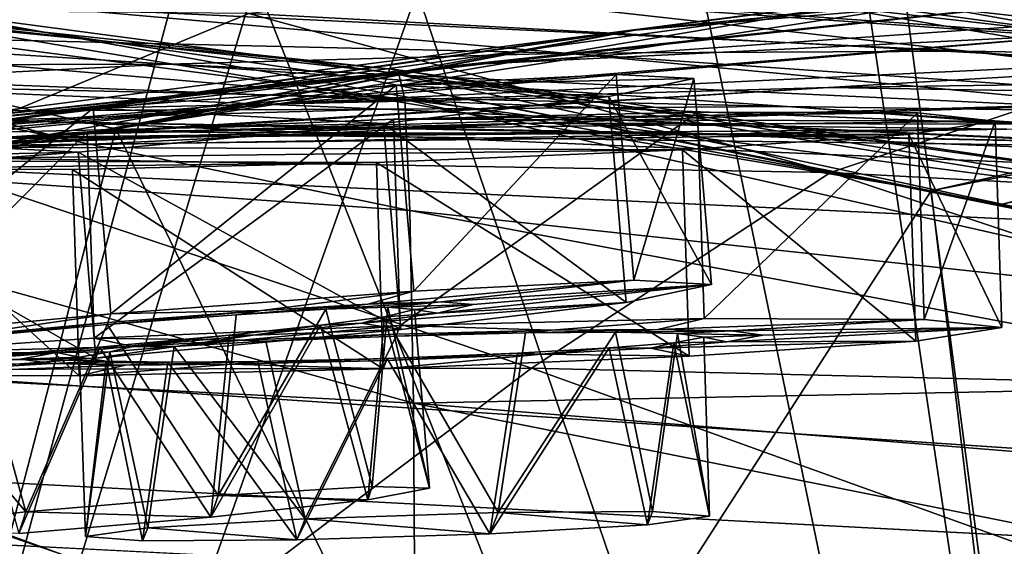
# Model space of a CAD drawing. Header units: metres. Extents: x 0 to 804, y -808 to 0.
# Tile 104 of 122: x 415 to 451, y -36 to -17. Entities that reach past the tile are written whole.
import ezdxf

# ---------------------------------------------------------------- set-up
doc = ezdxf.new("R2010")
doc.units = ezdxf.units.M

msp = doc.modelspace()

# ---------------------------------------------------------------- linework, layer by layer
at = {"layer": 'None0'}
for points in [[(743.104004, -37.838261, 2063.059814), (745.330872, -34.448139, 2063.059814), (34.402058, -4.519207, 2063.059814)], [(745.330872, -34.448139, 2063.059814), (748.720947, -32.221325, 2063.059814), (34.402058, -4.519207, 2063.059814)], [(34.402058, -4.519207, 2063.059814), (748.720947, -32.221325, 2063.059814), (788.402039, -4.519207, 2063.059814)], [(34.402058, -4.519207, 2063.059814), (64.544334, -51.518902, 2063.059814), (737.401917, -51.518902, 2063.059814)], [(743.104004, -37.838261, 2063.059814), (34.402058, -4.519207, 2063.059814), (737.401917, -51.518902, 2063.059814)], [(788.402039, -4.519207, 163.059708), (748.720947, -32.221325, 163.059708), (34.402058, -4.519207, 163.059708)], [(748.720947, -32.221325, 163.059708), (745.330872, -34.448139, 163.059708), (34.402058, -4.519207, 163.059708)], [(34.402058, -4.519207, 163.059708), (745.330872, -34.448139, 163.059708), (743.104004, -37.838261, 163.059708)], [(34.402058, -4.519207, 163.059708), (743.104004, -37.838261, 163.059708), (737.401917, -51.518902, 163.059708)], [(737.401917, -51.518902, 163.059708), (64.544334, -51.518902, 163.059708), (34.402058, -4.519207, 163.059708)], [(461.619537, -15.275234, 1512.004272), (492.165009, -11.946713, 1561.924072), (436.806793, -17.329136, 1511.832886)], [(492.165009, -11.946713, 1561.924072), (464.836334, -13.714565, 1561.91748), (436.806793, -17.329136, 1511.832886)], [(458.084503, -100.142334, 620.128662), (446.930817, -15.706558, 617.917603), (488.671783, -11.849908, 617.81665)], [(402.744141, -12.687592, 617.838562), (429.388062, -15.90432, 617.922791), (398.911163, -101.429382, 620.162354)], [(436.806793, -17.329136, 1511.832886), (464.836334, -13.714565, 1561.91748), (411.924011, -20.912622, 1511.640137)], [(464.836334, -13.714565, 1561.91748), (437.305573, -17.277678, 1561.998047), (411.924011, -20.912622, 1511.640137)], [(453.442108, -14.948027, 1564.894653), (418.525024, -20.846918, 1565.049072), (464.836334, -13.714565, 1561.91748)], [(464.836334, -13.714565, 1561.91748), (418.525024, -20.846918, 1565.049072), (437.305573, -17.277678, 1561.998047)], [(454.370483, -17.572212, 509.69455), (421.715179, -13.823624, 509.420135), (437.594391, -15.285351, 456.888458)], [(454.370483, -17.572212, 509.69455), (440.821472, -16.60578, 562.686707), (421.715179, -13.823624, 509.420135)], [(457.14502, -100.186226, 658.690308), (455.914978, -13.933051, 660.948975), (439.682617, -15.91435, 660.897095)], [(453.911224, -17.423899, 1458.469604), (486.06546, -14.705161, 1512.154297), (431.820496, -18.504261, 1458.24292)], [(486.06546, -14.705161, 1512.154297), (461.619537, -15.275234, 1512.004272), (431.820496, -18.504261, 1458.24292)], [(399.146729, -14.931726, 1610.943604), (428.369568, -18.825037, 1717.76355), (397.548737, -15.397907, 1717.933838)], [(399.146729, -14.931726, 1610.943604), (427.579773, -19.059547, 1610.789307), (428.369568, -18.825037, 1717.76355)], [(427.579773, -19.059547, 1610.789307), (399.146729, -14.931726, 1610.943604), (447.916077, -23.081976, 1607.910889)], [(447.916077, -23.081976, 1607.910889), (399.146729, -14.931726, 1610.943604), (409.967896, -16.298012, 1608.088379)], [(457.152893, -100.18586, 1567.126709), (418.525024, -20.846918, 1565.049072), (453.442108, -14.948027, 1564.894653)], [(397.489899, -101.42131, 658.65802), (420.748627, -15.519427, 660.90741), (395.5383, -16.345406, 660.885803)], [(396.915192, -15.602613, 1772.733154), (428.939758, -19.795883, 1827.241333), (396.407837, -17.018021, 1827.502563)], [(397.548737, -15.397907, 1717.933838), (428.686554, -18.721035, 1772.509033), (396.915192, -15.602613, 1772.733154)], [(428.686554, -18.721035, 1772.509033), (428.939758, -19.795883, 1827.241333), (396.915192, -15.602613, 1772.733154)], [(420.748627, -15.519427, 660.90741), (397.489899, -101.42131, 658.65802), (423.557068, -15.525632, 660.907227)], [(397.489899, -101.42131, 658.65802), (457.14502, -100.186226, 658.690308), (423.557068, -15.525632, 660.907227)], [(397.548737, -15.397907, 1717.933838), (428.369568, -18.825037, 1717.76355), (428.686554, -18.721035, 1772.509033)], [(409.470978, -20.834852, 1457.984009), (461.619537, -15.275234, 1512.004272), (436.806793, -17.329136, 1511.832886)], [(431.820496, -18.504261, 1458.24292), (461.619537, -15.275234, 1512.004272), (409.470978, -20.834852, 1457.984009)], [(456.183289, -18.468616, 405.247559), (437.594391, -15.285351, 456.888458), (423.31604, -16.69252, 404.999176)], [(423.557068, -15.525632, 660.907227), (457.14502, -100.186226, 658.690308), (439.682617, -15.91435, 660.897095)], [(470.267059, -18.928604, 457.537354), (437.594391, -15.285351, 456.888458), (456.183289, -18.468616, 405.247559)], [(470.267059, -18.928604, 457.537354), (454.370483, -17.572212, 509.69455), (437.594391, -15.285351, 456.888458)], [(440.821472, -16.60578, 562.686707), (454.370483, -17.572212, 509.69455), (442.070251, -15.360963, 561.487488)], [(454.370483, -17.572212, 509.69455), (455.585114, -16.530584, 508.590729), (442.070251, -15.360963, 561.487488)], [(398.911163, -101.429382, 620.162354), (429.388062, -15.90432, 617.922791), (458.084503, -100.142334, 620.128662)], [(415.974518, -16.471502, 1122.30127), (430.473358, -15.965605, 1122.301147), (449.183838, -18.051569, 1179.180542)], [(429.388062, -15.90432, 617.922791), (445.578979, -15.904465, 617.922791), (458.084503, -100.142334, 620.128662)], [(463.835724, -18.309092, 1179.171021), (430.473358, -15.965605, 1122.301147), (445.376892, -15.870751, 1122.300659)], [(449.183838, -18.051569, 1179.180542), (430.473358, -15.965605, 1122.301147), (463.835724, -18.309092, 1179.171021)], [(460.708984, -16.223312, 1122.299805), (478.688019, -18.900826, 1179.155884), (445.376892, -15.870751, 1122.300659)], [(478.688019, -18.900826, 1179.155884), (463.835724, -18.309092, 1179.171021), (445.376892, -15.870751, 1122.300659)], [(458.084503, -100.142334, 620.128662), (445.578979, -15.904465, 617.922791), (446.930817, -15.706558, 617.917603)], [(397.9823, -16.313786, 1564.947876), (396.1008, -17.117603, 1561.973389), (416.570923, -21.173973, 1562.117554)], [(409.967896, -16.298012, 1608.088379), (397.489929, -101.42131, 1605.859497), (447.916077, -23.081976, 1607.910889)], [(397.501801, -101.421379, 1567.159058), (397.9823, -16.313786, 1564.947876), (418.525024, -20.846918, 1565.049072)], [(418.525024, -20.846918, 1565.049072), (397.9823, -16.313786, 1564.947876), (416.570923, -21.173973, 1562.117554)], [(386.899445, -16.551174, 1065.654785), (415.974518, -16.471502, 1122.30127), (401.85495, -17.35783, 1122.301025)], [(423.31604, -16.69252, 404.999176), (390.917877, -16.398525, 405.125092), (410.831665, -21.854267, 354.61145)], [(401.85495, -17.35783, 1122.301025), (415.974518, -16.471502, 1122.30127), (434.718384, -18.121681, 1179.18457)], [(415.974518, -16.471502, 1122.30127), (449.183838, -18.051569, 1179.180542), (434.718384, -18.121681, 1179.18457)], [(396.027191, -21.486528, 1882.114014), (396.407837, -17.018021, 1827.502563), (429.128937, -23.79738, 1881.834229)], [(396.407837, -17.018021, 1827.502563), (428.939758, -19.795883, 1827.241333), (429.128937, -23.79738, 1881.834229)], [(444.278015, -22.424149, 354.476257), (423.31604, -16.69252, 404.999176), (410.831665, -21.854267, 354.61145)], [(456.183289, -18.468616, 405.247559), (423.31604, -16.69252, 404.999176), (444.278015, -22.424149, 354.476257)], [(416.570923, -21.173973, 1562.117554), (396.1008, -17.117603, 1561.973389), (381.008087, -23.747101, 1519.638184)], [(387.095276, -24.453058, 1457.692871), (409.470978, -20.834852, 1457.984009), (436.806793, -17.329136, 1511.832886)], [(436.806793, -17.329136, 1511.832886), (411.924011, -20.912622, 1511.640137), (387.095276, -24.453058, 1457.692871)], [(401.85495, -17.35783, 1122.301025), (420.426483, -18.515184, 1179.183228), (388.087646, -18.599287, 1122.300415)], [(411.924011, -20.912622, 1511.640137), (437.305573, -17.277678, 1561.998047), (393.799683, -25.024693, 1525.875122)], [(437.305573, -17.277678, 1561.998047), (416.570923, -21.173973, 1562.117554), (393.799683, -25.024693, 1525.875122)], [(420.426483, -18.515184, 1179.183228), (401.85495, -17.35783, 1122.301025), (434.718384, -18.121681, 1179.18457)], [(418.525024, -20.846918, 1565.049072), (416.570923, -21.173973, 1562.117554), (437.305573, -17.277678, 1561.998047)], [(431.820496, -18.504261, 1458.24292), (404.684265, -21.463589, 1403.576782), (453.911224, -17.423899, 1458.469604)], [(404.684265, -21.463589, 1403.576782), (424.615662, -19.92218, 1403.821655), (453.911224, -17.423899, 1458.469604)], [(453.911224, -17.423899, 1458.469604), (424.615662, -19.92218, 1403.821655), (475.517792, -17.511818, 1458.664063)], [(424.615662, -19.92218, 1403.821655), (444.217529, -19.355036, 1404.03186), (475.517792, -17.511818, 1458.664063)], [(475.517792, -17.511818, 1458.664063), (444.217529, -19.355036, 1404.03186), (496.428223, -18.645374, 1458.826416)], [(434.718384, -18.121681, 1179.18457), (449.183838, -18.051569, 1179.180542), (471.540253, -20.693638, 1236.089722)], [(471.540253, -20.693638, 1236.089722), (449.183838, -18.051569, 1179.180542), (485.831421, -21.366968, 1236.064087)], [(485.831421, -21.366968, 1236.064087), (449.183838, -18.051569, 1179.180542), (463.835724, -18.309092, 1179.171021)], [(420.426483, -18.515184, 1179.183228), (434.718384, -18.121681, 1179.18457), (457.168579, -20.244696, 1236.10144)], [(457.168579, -20.244696, 1236.10144), (434.718384, -18.121681, 1179.18457), (471.540253, -20.693638, 1236.089722)], [(409.470978, -20.834852, 1457.984009), (384.59201, -24.04295, 1403.297119), (431.820496, -18.504261, 1458.24292)], [(384.59201, -24.04295, 1403.297119), (404.684265, -21.463589, 1403.576782), (431.820496, -18.504261, 1458.24292)], [(420.426483, -18.515184, 1179.183228), (406.294769, -19.233835, 1179.17627), (388.087646, -18.599287, 1122.300415)], [(406.294769, -19.233835, 1179.17627), (420.426483, -18.515184, 1179.183228), (442.718628, -20.047804, 1236.099121)], [(442.718628, -20.047804, 1236.099121), (420.426483, -18.515184, 1179.183228), (457.168579, -20.244696, 1236.10144)], [(428.369568, -18.825037, 1717.76355), (460.420044, -23.348143, 1771.990112), (428.686554, -18.721035, 1772.509033)], [(428.686554, -18.721035, 1772.509033), (460.420044, -23.348143, 1771.990112), (461.504395, -24.007469, 1826.602051)], [(428.686554, -18.721035, 1772.509033), (461.504395, -24.007469, 1826.602051), (428.939758, -19.795883, 1827.241333)], [(444.217529, -19.355036, 1404.03186), (463.331604, -19.667585, 1404.207275), (496.428223, -18.645374, 1458.826416)], [(477.392059, -24.174103, 354.709045), (456.183289, -18.468616, 405.247559), (444.278015, -22.424149, 354.476257)], [(447.916077, -23.081976, 1607.910889), (457.14505, -100.186226, 1605.891724), (467.412262, -18.708466, 1608.025269)], [(447.916077, -23.081976, 1607.910889), (467.412262, -18.708466, 1608.025269), (468.739655, -18.958759, 1609.521729)], [(427.579773, -19.059547, 1610.789307), (455.83783, -24.720427, 1616.675537), (428.369568, -18.825037, 1717.76355)], [(427.579773, -19.059547, 1610.789307), (450.378784, -23.585649, 1610.604248), (455.83783, -24.720427, 1616.675537)], [(450.378784, -23.585649, 1610.604248), (427.579773, -19.059547, 1610.789307), (447.916077, -23.081976, 1607.910889)], [(428.369568, -18.825037, 1717.76355), (455.83783, -24.720427, 1616.675537), (459.060913, -23.79632, 1717.388428)], [(428.369568, -18.825037, 1717.76355), (459.060913, -23.79632, 1717.388428), (460.420044, -23.348143, 1771.990112)], [(450.378784, -23.585649, 1610.604248), (447.916077, -23.081976, 1607.910889), (468.739655, -18.958759, 1609.521729)], [(450.378784, -23.585649, 1610.604248), (468.739655, -18.958759, 1609.521729), (469.761963, -19.192278, 1610.785889)], [(392.310577, -20.28372, 1179.163696), (406.294769, -19.233835, 1179.17627), (428.193451, -20.137524, 1236.082886)], [(416.075958, -21.069534, 1348.560547), (444.217529, -19.355036, 1404.03186), (398.29184, -22.222027, 1348.372314)], [(444.217529, -19.355036, 1404.03186), (424.615662, -19.92218, 1403.821655), (398.29184, -22.222027, 1348.372314)], [(428.193451, -20.137524, 1236.082886), (406.294769, -19.233835, 1179.17627), (442.718628, -20.047804, 1236.099121)], [(463.331604, -19.667585, 1404.207275), (444.217529, -19.355036, 1404.03186), (416.075958, -21.069534, 1348.560547)], [(455.83783, -24.720427, 1616.675537), (450.378784, -23.585649, 1610.604248), (469.761963, -19.192278, 1610.785889)], [(433.558228, -20.647058, 1348.717896), (463.331604, -19.667585, 1404.207275), (416.075958, -21.069534, 1348.560547)], [(461.504395, -24.007469, 1826.602051), (462.312927, -27.371813, 1881.103271), (428.939758, -19.795883, 1827.241333)], [(428.939758, -19.795883, 1827.241333), (462.312927, -27.371813, 1881.103271), (429.128937, -23.79738, 1881.834229)], [(481.813568, -20.738815, 1404.3479), (463.331604, -19.667585, 1404.207275), (433.558228, -20.647058, 1348.717896)], [(398.29184, -22.222027, 1348.372314), (424.615662, -19.92218, 1403.821655), (380.315826, -24.173979, 1348.152954)], [(424.615662, -19.92218, 1403.821655), (404.684265, -21.463589, 1403.576782), (380.315826, -24.173979, 1348.152954)], [(413.598755, -20.552483, 1236.052734), (392.310577, -20.28372, 1179.163696), (428.193451, -20.137524, 1236.082886)], [(413.598755, -20.552483, 1236.052734), (428.193451, -20.137524, 1236.082886), (453.850464, -21.327812, 1292.775269)], [(428.193451, -20.137524, 1236.082886), (442.718628, -20.047804, 1236.099121), (468.799194, -21.973278, 1292.801025)], [(453.850464, -21.327812, 1292.775269), (428.193451, -20.137524, 1236.082886), (468.799194, -21.973278, 1292.801025)], [(468.799194, -21.973278, 1292.801025), (442.718628, -20.047804, 1236.099121), (483.393402, -22.858143, 1292.803467)], [(442.718628, -20.047804, 1236.099121), (457.168579, -20.244696, 1236.10144), (483.393402, -22.858143, 1292.803467)], [(398.944244, -21.333569, 1236.008545), (413.598755, -20.552483, 1236.052734), (438.574402, -20.998642, 1292.726196)], [(438.574402, -20.998642, 1292.726196), (413.598755, -20.552483, 1236.052734), (453.850464, -21.327812, 1292.775269)], [(416.075958, -21.069534, 1348.560547), (391.166901, -22.668257, 1292.439209), (433.558228, -20.647058, 1348.717896)], [(391.166901, -22.668257, 1292.439209), (407.185516, -21.597239, 1292.558105), (433.558228, -20.647058, 1348.717896)], [(457.152893, -100.18586, 1567.126709), (397.501801, -101.421379, 1567.159058), (418.525024, -20.846918, 1565.049072)], [(433.558228, -20.647058, 1348.717896), (407.185516, -21.597239, 1292.558105), (450.639069, -20.866404, 1348.844116)], [(407.185516, -21.597239, 1292.558105), (423.005188, -21.063517, 1292.653809), (450.639069, -20.866404, 1348.844116)], [(450.639069, -20.866404, 1348.844116), (423.005188, -21.063517, 1292.653809), (467.230957, -21.624392, 1348.939453)], [(450.639069, -20.866404, 1348.844116), (481.813568, -20.738815, 1404.3479), (433.558228, -20.647058, 1348.717896)], [(398.29184, -22.222027, 1348.372314), (375.009277, -24.335777, 1292.296997), (416.075958, -21.069534, 1348.560547)], [(375.009277, -24.335777, 1292.296997), (391.166901, -22.668257, 1292.439209), (416.075958, -21.069534, 1348.560547)], [(381.008087, -23.747101, 1519.638184), (393.799683, -25.024693, 1525.875122), (416.570923, -21.173973, 1562.117554)], [(407.185516, -21.597239, 1292.558105), (384.24469, -22.521439, 1235.950317), (423.005188, -21.063517, 1292.653809)], [(384.24469, -22.521439, 1235.950317), (398.944244, -21.333569, 1236.008545), (423.005188, -21.063517, 1292.653809)], [(423.005188, -21.063517, 1292.653809), (398.944244, -21.333569, 1236.008545), (438.574402, -20.998642, 1292.726196)], [(423.005188, -21.063517, 1292.653809), (438.574402, -20.998642, 1292.726196), (467.230957, -21.624392, 1348.939453)], [(467.230957, -21.624392, 1348.939453), (438.574402, -20.998642, 1292.726196), (483.259216, -22.806931, 1349.003662)], [(438.574402, -20.998642, 1292.726196), (453.850464, -21.327812, 1292.775269), (483.259216, -22.806931, 1349.003662)], [(395.77359, -29.019733, 1936.401733), (396.027191, -21.486528, 1882.114014), (429.253876, -30.727295, 1936.125732)], [(396.027191, -21.486528, 1882.114014), (429.128937, -23.79738, 1881.834229), (429.253876, -30.727295, 1936.125732)], [(433.51123, -29.475296, 305.371277), (410.831665, -21.854267, 354.61145), (398.473175, -29.539288, 305.797028)], [(444.278015, -22.424149, 354.476257), (410.831665, -21.854267, 354.61145), (433.51123, -29.475296, 305.371277)], [(467.95752, -30.30932, 305.25), (444.278015, -22.424149, 354.476257), (433.51123, -29.475296, 305.371277)], [(477.392059, -24.174103, 354.709045), (444.278015, -22.424149, 354.476257), (467.95752, -30.30932, 305.25)], [(397.489929, -101.42131, 1605.859497), (457.14505, -100.186226, 1605.891724), (447.916077, -23.081976, 1607.910889)], [(462.312927, -27.371813, 1881.103271), (462.613464, -30.067461, 1908.26416), (429.128937, -23.79738, 1881.834229)], [(429.128937, -23.79738, 1881.834229), (462.613464, -30.067461, 1908.26416), (429.253876, -30.727295, 1936.125732)], [(395.77359, -29.019733, 1936.401733), (429.314514, -40.561356, 1989.954346), (395.647278, -39.602764, 1990.200928)], [(395.77359, -29.019733, 1936.401733), (429.253876, -30.727295, 1936.125732), (429.314514, -40.561356, 1989.954346)], [(421.998413, -38.167416, 257.737305), (398.473175, -29.539288, 305.797028), (384.511963, -38.477341, 258.177063)], [(433.51123, -29.475296, 305.371277), (398.473175, -29.539288, 305.797028), (421.998413, -38.167416, 257.737305)], [(458.879883, -38.605545, 257.478455), (433.51123, -29.475296, 305.371277), (421.998413, -38.167416, 257.737305)], [(467.95752, -30.30932, 305.25), (433.51123, -29.475296, 305.371277), (458.879883, -38.605545, 257.478455)], [(462.613464, -30.067461, 1908.26416), (462.844757, -33.433914, 1935.339478), (429.253876, -30.727295, 1936.125732)], [(429.253876, -30.727295, 1936.125732), (462.844757, -33.433914, 1935.339478), (463.006744, -37.466774, 1962.310059)], [(429.253876, -30.727295, 1936.125732), (463.006744, -37.466774, 1962.310059), (429.314514, -40.561356, 1989.954346)]]:
    msp.add_3dface(points, dxfattribs=at)
at = {"layer": 'None012311'}
for points in [[(783.111084, -12.961353, 160.059708), (742.463989, -50.772301, 160.059708), (20.92194, -12.961353, 160.059708)], [(742.463989, -50.772301, 160.059708), (61.568443, -50.772301, 160.059708), (20.92194, -12.961353, 160.059708)], [(783.111084, -15.961353, 163.059708), (20.92194, -15.961353, 163.059708), (744.424927, -52.504349, 163.059708)], [(744.424927, -52.504349, 163.059708), (20.92194, -15.961353, 163.059708), (59.607487, -52.50436, 163.059708)]]:
    msp.add_3dface(points, dxfattribs=at)
at = {"layer": 'None012312'}
for points in [[(13.016333, -13.01608, 2065.280029), (402.016327, -51.7141, 2065.280029), (791.016357, -13.01608, 2065.280029)], [(402.016327, -51.7141, 2065.280029), (752.318298, -51.7141, 2065.280029), (791.016357, -13.01608, 2065.280029)], [(788.016357, -16.016081, 2063.023926), (402.016327, -54.184956, 2063.023926), (16.016333, -16.016081, 2063.023926)], [(749.847473, -54.184956, 2063.023926), (402.016327, -54.184956, 2063.023926), (788.016357, -16.016081, 2063.023926)]]:
    msp.add_3dface(points, dxfattribs=at)
at = {"layer": 'None012342'}
for points in [[(429.265991, -26.6915, 1431.903076), (428.633514, -19.277941, 1432.164429), (436.558258, -18.889839, 1440.333618)], [(436.558258, -18.889839, 1440.333618), (428.633514, -19.277941, 1432.164429), (439.360779, -19.039814, 1451.370361)], [(428.633514, -19.277941, 1432.164429), (436.290192, -19.687679, 1462.317505), (439.360779, -19.039814, 1451.370361)], [(437.190704, -26.303398, 1440.072266), (429.265991, -26.6915, 1431.903076), (436.558258, -18.889839, 1440.333618)], [(439.360779, -19.039814, 1451.370361), (436.290192, -19.687679, 1462.317505), (439.993256, -26.453373, 1451.109009)], [(437.190704, -26.303398, 1440.072266), (436.558258, -18.889839, 1440.333618), (439.360779, -19.039814, 1451.370361)], [(439.993256, -26.453373, 1451.109009), (437.190704, -26.303398, 1440.072266), (439.360779, -19.039814, 1451.370361)], [(418.342468, -27.513683, 1428.790405), (417.709991, -20.100126, 1429.051758), (428.633514, -19.277941, 1432.164429)], [(428.633514, -19.277941, 1432.164429), (417.709991, -20.100126, 1429.051758), (436.290192, -19.687679, 1462.317505)], [(429.265991, -26.6915, 1431.903076), (418.342468, -27.513683, 1428.790405), (428.633514, -19.277941, 1432.164429)], [(417.709991, -20.100126, 1429.051758), (428.16922, -20.65984, 1470.241577), (436.290192, -19.687679, 1462.317505)], [(436.290192, -19.687679, 1462.317505), (428.16922, -20.65984, 1470.241577), (436.922668, -27.101236, 1462.056152)], [(436.290192, -19.687679, 1462.317505), (436.922668, -27.101236, 1462.056152), (439.993256, -26.453373, 1451.109009)], [(407.347137, -28.54965, 1431.568359), (406.714661, -21.136091, 1431.829712), (417.709991, -20.100126, 1429.051758)], [(417.709991, -20.100126, 1429.051758), (406.714661, -21.136091, 1431.829712), (428.16922, -20.65984, 1470.241577)], [(418.342468, -27.513683, 1428.790405), (407.347137, -28.54965, 1431.568359), (417.709991, -20.100126, 1429.051758)], [(406.714661, -21.136091, 1431.829712), (417.173889, -21.695805, 1473.019531), (428.16922, -20.65984, 1470.241577)], [(428.16922, -20.65984, 1470.241577), (417.173889, -21.695805, 1473.019531), (428.801697, -28.073397, 1469.980347)], [(428.16922, -20.65984, 1470.241577), (428.801697, -28.073397, 1469.980347), (436.922668, -27.101236, 1462.056152)], [(406.714661, -21.136091, 1431.829712), (398.593719, -22.108252, 1439.753906), (417.173889, -21.695805, 1473.019531)], [(398.593719, -22.108252, 1439.753906), (406.250366, -22.51799, 1469.906982), (417.173889, -21.695805, 1473.019531)], [(417.173889, -21.695805, 1473.019531), (406.250366, -22.51799, 1469.906982), (417.806366, -29.109362, 1472.758179)], [(417.173889, -21.695805, 1473.019531), (417.806366, -29.109362, 1472.758179), (428.801697, -28.073397, 1469.980347)], [(406.250366, -22.51799, 1469.906982), (406.882843, -29.931547, 1469.64563), (417.806366, -29.109362, 1472.758179)], [(429.265991, -26.6915, 1431.903076), (437.190704, -26.303398, 1440.072266), (427.61554, -27.169355, 1441.464478)], [(437.190704, -26.303398, 1440.072266), (430.258942, -27.082071, 1445.385742), (427.61554, -27.169355, 1441.464478)], [(436.922668, -27.101236, 1462.056152), (430.123016, -27.486631, 1456.532959), (439.993256, -26.453373, 1451.109009)], [(430.123016, -27.486631, 1456.532959), (431.404572, -27.181469, 1450.977905), (439.993256, -26.453373, 1451.109009)], [(437.190704, -26.303398, 1440.072266), (439.993256, -26.453373, 1451.109009), (430.258942, -27.082071, 1445.385742)], [(439.993256, -26.453373, 1451.109009), (431.404572, -27.181469, 1450.977905), (430.258942, -27.082071, 1445.385742)], [(418.342468, -27.513683, 1428.790405), (429.265991, -26.6915, 1431.903076), (423.779755, -27.39938, 1438.706665)], [(429.265991, -26.6915, 1431.903076), (427.61554, -27.169355, 1441.464478), (423.779755, -27.39938, 1438.706665)], [(426.100098, -27.35074, 1442.943115), (422.861115, -27.545084, 1440.617432), (427.61554, -27.169355, 1441.464478)], [(422.861115, -27.545084, 1440.617432), (423.779755, -27.39938, 1438.706665), (427.61554, -27.169355, 1441.464478)], [(428.329254, -27.27729, 1446.254272), (426.100098, -27.35074, 1442.943115), (430.258942, -27.082071, 1445.385742)], [(426.100098, -27.35074, 1442.943115), (427.61554, -27.169355, 1441.464478), (430.258942, -27.082071, 1445.385742)], [(428.329254, -27.27729, 1446.254272), (427.77066, -33.732189, 1444.078857), (426.100098, -27.35074, 1442.943115)], [(428.801697, -28.073397, 1469.980347), (427.384979, -27.855553, 1460.37207), (436.922668, -27.101236, 1462.056152)], [(427.384979, -27.855553, 1460.37207), (430.123016, -27.486631, 1456.532959), (436.922668, -27.101236, 1462.056152)], [(429.830566, -33.790524, 1450.718872), (427.77066, -33.732189, 1444.078857), (428.329254, -27.27729, 1446.254272)], [(428.329254, -27.27729, 1446.254272), (430.258942, -27.082071, 1445.385742), (431.404572, -27.181469, 1450.977905)], [(429.287323, -27.360929, 1450.945557), (428.329254, -27.27729, 1446.254272), (431.404572, -27.181469, 1450.977905)], [(429.287323, -27.360929, 1450.945557), (429.830566, -33.790524, 1450.718872), (428.329254, -27.27729, 1446.254272)], [(431.404572, -27.181469, 1450.977905), (430.123016, -27.486631, 1456.532959), (429.287323, -27.360929, 1450.945557)], [(407.347137, -28.54965, 1431.568359), (418.342468, -27.513683, 1428.790405), (412.665436, -28.341589, 1438.536987)], [(412.665436, -28.341589, 1438.536987), (418.342468, -27.513683, 1428.790405), (418.237427, -27.826309, 1437.404541)], [(422.861115, -27.545084, 1440.617432), (418.211548, -27.903349, 1439.528076), (423.779755, -27.39938, 1438.706665)], [(418.211548, -27.903349, 1439.528076), (418.237427, -27.826309, 1437.404541), (423.779755, -27.39938, 1438.706665)], [(422.216614, -34.059052, 1439.90979), (418.211548, -27.903349, 1439.528076), (422.861115, -27.545084, 1440.617432)], [(418.342468, -27.513683, 1428.790405), (423.779755, -27.39938, 1438.706665), (418.237427, -27.826309, 1437.404541)], [(427.77066, -33.732189, 1444.078857), (422.216614, -34.059052, 1439.90979), (426.100098, -27.35074, 1442.943115)], [(426.100098, -27.35074, 1442.943115), (422.216614, -34.059052, 1439.90979), (422.861115, -27.545084, 1440.617432)], [(427.384979, -27.855553, 1460.37207), (425.906189, -27.927948, 1458.847656), (428.21521, -27.61668, 1455.605835)], [(428.21521, -27.61668, 1455.605835), (425.906189, -27.927948, 1458.847656), (427.609528, -34.211773, 1457.293457)], [(430.123016, -27.486631, 1456.532959), (427.384979, -27.855553, 1460.37207), (428.21521, -27.61668, 1455.605835)], [(428.21521, -27.61668, 1455.605835), (427.609528, -34.211773, 1457.293457), (429.830566, -33.790524, 1450.718872)], [(430.123016, -27.486631, 1456.532959), (428.21521, -27.61668, 1455.605835), (429.287323, -27.360929, 1450.945557)], [(429.287323, -27.360929, 1450.945557), (428.21521, -27.61668, 1455.605835), (429.830566, -33.790524, 1450.718872)], [(413.53714, -28.335514, 1440.475098), (412.665436, -28.341589, 1438.536987), (418.237427, -27.826309, 1437.404541)], [(418.211548, -27.903349, 1439.528076), (413.53714, -28.335514, 1440.475098), (418.237427, -27.826309, 1437.404541)], [(415.289886, -34.646259, 1439.804077), (413.53714, -28.335514, 1440.475098), (418.211548, -27.903349, 1439.528076)], [(422.216614, -34.059052, 1439.90979), (415.289886, -34.646259, 1439.804077), (418.211548, -27.903349, 1439.528076)], [(425.906189, -27.927948, 1458.847656), (421.955902, -34.83503, 1461.291382), (427.609528, -34.211773, 1457.293457)], [(425.906189, -27.927948, 1458.847656), (422.611664, -28.287479, 1461.073608), (421.955902, -34.83503, 1461.291382)], [(423.483398, -28.281458, 1463.011719), (422.611664, -28.287479, 1461.073608), (425.906189, -27.927948, 1458.847656)], [(423.483398, -28.281458, 1463.011719), (427.384979, -27.855553, 1460.37207), (428.801697, -28.073397, 1469.980347)], [(427.384979, -27.855553, 1460.37207), (423.483398, -28.281458, 1463.011719), (425.906189, -27.927948, 1458.847656)], [(413.53714, -28.335514, 1440.475098), (415.289886, -34.646259, 1439.804077), (410.242645, -28.695045, 1442.70105)], [(417.806366, -29.109362, 1472.758179), (423.483398, -28.281458, 1463.011719), (428.801697, -28.073397, 1469.980347)], [(417.911377, -28.796738, 1464.144043), (423.483398, -28.281458, 1463.011719), (417.806366, -29.109362, 1472.758179)], [(423.483398, -28.281458, 1463.011719), (417.911377, -28.796738, 1464.144043), (422.611664, -28.287479, 1461.073608)], [(417.911377, -28.796738, 1464.144043), (417.937286, -28.719643, 1462.020508), (422.611664, -28.287479, 1461.073608)], [(422.611664, -28.287479, 1461.073608), (417.937286, -28.719643, 1462.020508), (421.955902, -34.83503, 1461.291382)], [(415.289886, -34.646259, 1439.804077), (409.636261, -35.26952, 1443.802002), (410.242645, -28.695045, 1442.70105)], [(417.911377, -28.796738, 1464.144043), (412.369049, -29.223667, 1462.842041), (417.937286, -28.719643, 1462.020508)], [(412.369049, -29.223667, 1462.842041), (413.28772, -29.077909, 1460.931274), (417.937286, -28.719643, 1462.020508)], [(417.937286, -28.719643, 1462.020508), (413.28772, -29.077909, 1460.931274), (415.029175, -35.422237, 1461.185547)], [(421.955902, -34.83503, 1461.291382), (417.937286, -28.719643, 1462.020508), (415.029175, -35.422237, 1461.185547)], [(412.369049, -29.223667, 1462.842041), (417.911377, -28.796738, 1464.144043), (417.806366, -29.109362, 1472.758179)], [(417.806366, -29.109362, 1472.758179), (406.882843, -29.931547, 1469.64563), (412.369049, -29.223667, 1462.842041)], [(421.955902, -34.83503, 1461.291382), (415.289886, -34.646259, 1439.804077), (422.216614, -34.059052, 1439.90979)], [(427.609528, -34.211773, 1457.293457), (421.955902, -34.83503, 1461.291382), (422.216614, -34.059052, 1439.90979)], [(427.609528, -34.211773, 1457.293457), (422.216614, -34.059052, 1439.90979), (427.77066, -33.732189, 1444.078857)], [(429.830566, -33.790524, 1450.718872), (427.609528, -34.211773, 1457.293457), (427.77066, -33.732189, 1444.078857)], [(415.029175, -35.422237, 1461.185547), (409.636261, -35.26952, 1443.802002), (415.289886, -34.646259, 1439.804077)], [(421.955902, -34.83503, 1461.291382), (415.029175, -35.422237, 1461.185547), (415.289886, -34.646259, 1439.804077)]]:
    msp.add_3dface(points, dxfattribs=at)
at = {"layer": 'None012343'}
for points in [[(417.74469, -28.394125, 1249.594849), (417.501099, -20.957626, 1249.856201), (428.535583, -20.498533, 1247.078247)], [(428.535583, -20.498533, 1247.078247), (417.501099, -20.957626, 1249.856201), (450.212158, -20.572788, 1269.396851)], [(450.212158, -20.572788, 1269.396851), (417.501099, -20.957626, 1249.856201), (447.111877, -21.059061, 1280.343994)], [(428.779175, -27.935032, 1246.816895), (417.74469, -28.394125, 1249.594849), (428.535583, -20.498533, 1247.078247)], [(428.779175, -27.935032, 1246.816895), (428.535583, -20.498533, 1247.078247), (439.487122, -20.249166, 1250.190918)], [(447.421326, -20.276346, 1258.360107), (439.487122, -20.249166, 1250.190918), (428.535583, -20.498533, 1247.078247)], [(447.421326, -20.276346, 1258.360107), (428.535583, -20.498533, 1247.078247), (450.212158, -20.572788, 1269.396851)], [(439.730743, -27.685665, 1249.929565), (428.779175, -27.935032, 1246.816895), (439.487122, -20.249166, 1250.190918)], [(439.730743, -27.685665, 1249.929565), (439.487122, -20.249166, 1250.190918), (447.421326, -20.276346, 1258.360107)], [(447.664917, -27.712845, 1258.098755), (439.730743, -27.685665, 1249.929565), (447.421326, -20.276346, 1258.360107)], [(450.212158, -20.572788, 1269.396851), (447.111877, -21.059061, 1280.343994), (450.45578, -28.009287, 1269.135498)], [(447.664917, -27.712845, 1258.098755), (447.421326, -20.276346, 1258.360107), (450.212158, -20.572788, 1269.396851)], [(450.45578, -28.009287, 1269.135498), (447.664917, -27.712845, 1258.098755), (450.212158, -20.572788, 1269.396851)], [(409.583984, -28.939934, 1257.519043), (409.340363, -21.503435, 1257.780396), (417.501099, -20.957626, 1249.856201)], [(417.501099, -20.957626, 1249.856201), (409.340363, -21.503435, 1257.780396), (447.111877, -21.059061, 1280.343994)], [(447.111877, -21.059061, 1280.343994), (409.340363, -21.503435, 1257.780396), (438.951172, -21.604872, 1288.268188)], [(417.74469, -28.394125, 1249.594849), (409.583984, -28.939934, 1257.519043), (417.501099, -20.957626, 1249.856201)], [(447.111877, -21.059061, 1280.343994), (438.951172, -21.604872, 1288.268188), (447.355469, -28.49556, 1280.082642)], [(447.111877, -21.059061, 1280.343994), (447.355469, -28.49556, 1280.082642), (450.45578, -28.009287, 1269.135498)], [(409.340363, -21.503435, 1257.780396), (406.240082, -21.98971, 1268.727539), (438.951172, -21.604872, 1288.268188)], [(438.951172, -21.604872, 1288.268188), (406.240082, -21.98971, 1268.727539), (427.916687, -22.063965, 1291.046021)], [(438.951172, -21.604872, 1288.268188), (427.916687, -22.063965, 1291.046021), (439.194763, -29.04137, 1288.006836)], [(438.951172, -21.604872, 1288.268188), (439.194763, -29.04137, 1288.006836), (447.355469, -28.49556, 1280.082642)], [(406.240082, -21.98971, 1268.727539), (409.030914, -22.286152, 1279.764282), (427.916687, -22.063965, 1291.046021)], [(427.916687, -22.063965, 1291.046021), (409.030914, -22.286152, 1279.764282), (416.965118, -22.313332, 1287.933472)], [(416.965118, -22.313332, 1287.933472), (409.030914, -22.286152, 1279.764282), (417.20871, -29.74983, 1287.672119)], [(409.030914, -22.286152, 1279.764282), (409.274536, -29.722651, 1279.50293), (417.20871, -29.74983, 1287.672119)], [(427.916687, -22.063965, 1291.046021), (416.965118, -22.313332, 1287.933472), (428.160278, -29.500463, 1290.78479)], [(416.965118, -22.313332, 1287.933472), (417.20871, -29.74983, 1287.672119), (428.160278, -29.500463, 1290.78479)], [(427.916687, -22.063965, 1291.046021), (428.160278, -29.500463, 1290.78479), (439.194763, -29.04137, 1288.006836)], [(417.74469, -28.394125, 1249.594849), (428.779175, -27.935032, 1246.816895), (423.066589, -28.464687, 1256.563477)], [(423.066589, -28.464687, 1256.563477), (428.779175, -27.935032, 1246.816895), (428.657928, -28.24173, 1255.431152)], [(428.779175, -27.935032, 1246.816895), (434.214996, -28.105448, 1256.733154), (428.657928, -28.24173, 1255.431152)], [(428.779175, -27.935032, 1246.816895), (439.730743, -27.685665, 1249.929565), (434.214996, -28.105448, 1256.733154)], [(439.730743, -27.685665, 1249.929565), (438.057556, -28.07649, 1259.490967), (434.214996, -28.105448, 1256.733154)], [(439.730743, -27.685665, 1249.929565), (447.664917, -27.712845, 1258.098755), (438.057556, -28.07649, 1259.490967)], [(447.664917, -27.712845, 1258.098755), (440.701904, -28.12767, 1263.412231), (438.057556, -28.07649, 1259.490967)], [(447.355469, -28.49556, 1280.082642), (440.544983, -28.524561, 1274.55957), (450.45578, -28.009287, 1269.135498)], [(440.544983, -28.524561, 1274.55957), (441.840759, -28.28689, 1269.004395), (450.45578, -28.009287, 1269.135498)], [(447.664917, -27.712845, 1258.098755), (450.45578, -28.009287, 1269.135498), (440.701904, -28.12767, 1263.412231)], [(450.45578, -28.009287, 1269.135498), (441.840759, -28.28689, 1269.004395), (440.701904, -28.12767, 1263.412231)], [(423.937439, -28.504244, 1258.501587), (423.066589, -28.464687, 1256.563477), (428.657928, -28.24173, 1255.431152)], [(428.628021, -28.31731, 1257.554688), (423.937439, -28.504244, 1258.501587), (428.657928, -28.24173, 1255.431152)], [(425.357483, -34.898071, 1257.830566), (423.937439, -28.504244, 1258.501587), (428.628021, -28.31731, 1257.554688)], [(432.30545, -34.674187, 1257.936279), (425.357483, -34.898071, 1257.830566), (428.628021, -28.31731, 1257.554688)], [(433.289978, -28.202875, 1258.643921), (428.628021, -28.31731, 1257.554688), (434.214996, -28.105448, 1256.733154)], [(428.628021, -28.31731, 1257.554688), (428.657928, -28.24173, 1255.431152), (434.214996, -28.105448, 1256.733154)], [(432.30545, -34.674187, 1257.936279), (428.628021, -28.31731, 1257.554688), (433.289978, -28.202875, 1258.643921)], [(437.868988, -34.638447, 1262.105347), (432.30545, -34.674187, 1257.936279), (436.534698, -28.178314, 1260.969604)], [(436.534698, -28.178314, 1260.969604), (432.30545, -34.674187, 1257.936279), (433.289978, -28.202875, 1258.643921)], [(436.534698, -28.178314, 1260.969604), (433.289978, -28.202875, 1258.643921), (438.057556, -28.07649, 1259.490967)], [(433.289978, -28.202875, 1258.643921), (434.214996, -28.105448, 1256.733154), (438.057556, -28.07649, 1259.490967)], [(436.534698, -28.178314, 1260.969604), (438.057556, -28.07649, 1259.490967), (440.701904, -28.12767, 1263.412231)], [(438.764648, -28.221628, 1264.280762), (436.534698, -28.178314, 1260.969604), (440.701904, -28.12767, 1263.412231)], [(438.764648, -28.221628, 1264.280762), (437.868988, -34.638447, 1262.105347), (436.534698, -28.178314, 1260.969604)], [(439.923035, -34.804508, 1268.745361), (437.868988, -34.638447, 1262.105347), (438.764648, -28.221628, 1264.280762)], [(440.544983, -28.524561, 1274.55957), (438.632996, -28.554585, 1273.632324), (439.717041, -28.355297, 1268.972046)], [(439.717041, -28.355297, 1268.972046), (438.632996, -28.554585, 1273.632324), (439.923035, -34.804508, 1268.745361)], [(438.764648, -28.221628, 1264.280762), (440.701904, -28.12767, 1263.412231), (441.840759, -28.28689, 1269.004395)], [(439.717041, -28.355297, 1268.972046), (438.764648, -28.221628, 1264.280762), (441.840759, -28.28689, 1269.004395)], [(439.717041, -28.355297, 1268.972046), (439.923035, -34.804508, 1268.745361), (438.764648, -28.221628, 1264.280762)], [(441.840759, -28.28689, 1269.004395), (440.544983, -28.524561, 1274.55957), (439.717041, -28.355297, 1268.972046)], [(409.583984, -28.939934, 1257.519043), (417.74469, -28.394125, 1249.594849), (419.148041, -28.685816, 1259.203125)], [(416.39447, -28.910934, 1263.042114), (409.583984, -28.939934, 1257.519043), (419.148041, -28.685816, 1259.203125)], [(418.306458, -28.880857, 1263.96936), (416.39447, -28.910934, 1263.042114), (419.148041, -28.685816, 1259.203125)], [(419.148041, -28.685816, 1259.203125), (417.74469, -28.394125, 1249.594849), (423.066589, -28.464687, 1256.563477)], [(420.628632, -28.690861, 1260.727539), (418.306458, -28.880857, 1263.96936), (419.148041, -28.685816, 1259.203125)], [(420.628632, -28.690861, 1260.727539), (419.678986, -35.22459, 1261.828491), (418.306458, -28.880857, 1263.96936)], [(420.628632, -28.690861, 1260.727539), (419.148041, -28.685816, 1259.203125), (423.066589, -28.464687, 1256.563477)], [(425.357483, -34.898071, 1257.830566), (419.678986, -35.22459, 1261.828491), (420.628632, -28.690861, 1260.727539)], [(423.937439, -28.504244, 1258.501587), (420.628632, -28.690861, 1260.727539), (423.066589, -28.464687, 1256.563477)], [(423.937439, -28.504244, 1258.501587), (425.357483, -34.898071, 1257.830566), (420.628632, -28.690861, 1260.727539)], [(437.791412, -28.74968, 1278.39856), (436.310852, -28.744581, 1276.874146), (438.632996, -28.554585, 1273.632324)], [(438.632996, -28.554585, 1273.632324), (436.310852, -28.744581, 1276.874146), (437.682983, -35.10894, 1275.319946)], [(438.632996, -28.554585, 1273.632324), (437.682983, -35.10894, 1275.319946), (439.923035, -34.804508, 1268.745361)], [(439.194763, -29.04137, 1288.006836), (437.791412, -28.74968, 1278.39856), (447.355469, -28.49556, 1280.082642)], [(437.791412, -28.74968, 1278.39856), (440.544983, -28.524561, 1274.55957), (447.355469, -28.49556, 1280.082642)], [(440.544983, -28.524561, 1274.55957), (437.791412, -28.74968, 1278.39856), (438.632996, -28.554585, 1273.632324)], [(415.098694, -29.148605, 1268.59729), (406.483673, -29.426208, 1268.466187), (416.39447, -28.910934, 1263.042114)], [(406.483673, -29.426208, 1268.466187), (409.583984, -28.939934, 1257.519043), (416.39447, -28.910934, 1263.042114)], [(417.222412, -29.080145, 1268.629639), (415.098694, -29.148605, 1268.59729), (416.39447, -28.910934, 1263.042114)], [(415.098694, -29.148605, 1268.59729), (417.222412, -29.080145, 1268.629639), (418.174835, -29.213814, 1273.320923)], [(418.306458, -28.880857, 1263.96936), (417.222412, -29.080145, 1268.629639), (416.39447, -28.910934, 1263.042114)], [(418.306458, -28.880857, 1263.96936), (417.433685, -35.52919, 1268.402954), (417.222412, -29.080145, 1268.629639)], [(418.174835, -29.213814, 1273.320923), (417.222412, -29.080145, 1268.629639), (417.433685, -35.52919, 1268.402954)], [(419.678986, -35.22459, 1261.828491), (417.433685, -35.52919, 1268.402954), (418.306458, -28.880857, 1263.96936)], [(428.281525, -29.193766, 1282.170532), (433.872894, -28.970808, 1281.038208), (428.160278, -29.500463, 1290.78479)], [(428.160278, -29.500463, 1290.78479), (433.872894, -28.970808, 1281.038208), (439.194763, -29.04137, 1288.006836)], [(433.872894, -28.970808, 1281.038208), (428.281525, -29.193766, 1282.170532), (433.002045, -28.931198, 1279.100098)], [(428.281525, -29.193766, 1282.170532), (428.311432, -29.118132, 1280.046997), (433.002045, -28.931198, 1279.100098)], [(433.002045, -28.931198, 1279.100098), (428.311432, -29.118132, 1280.046997), (432.004486, -35.435455, 1279.317871)], [(436.310852, -28.744581, 1276.874146), (432.004486, -35.435455, 1279.317871), (437.682983, -35.10894, 1275.319946)], [(436.310852, -28.744581, 1276.874146), (433.002045, -28.931198, 1279.100098), (432.004486, -35.435455, 1279.317871)], [(433.872894, -28.970808, 1281.038208), (433.002045, -28.931198, 1279.100098), (436.310852, -28.744581, 1276.874146)], [(437.791412, -28.74968, 1278.39856), (433.872894, -28.970808, 1281.038208), (436.310852, -28.744581, 1276.874146)], [(433.872894, -28.970808, 1281.038208), (437.791412, -28.74968, 1278.39856), (439.194763, -29.04137, 1288.006836)], [(406.483673, -29.426208, 1268.466187), (415.098694, -29.148605, 1268.59729), (416.237549, -29.307825, 1274.189453)], [(409.274536, -29.722651, 1279.50293), (406.483673, -29.426208, 1268.466187), (416.237549, -29.307825, 1274.189453)], [(409.274536, -29.722651, 1279.50293), (416.237549, -29.307825, 1274.189453), (418.881897, -29.359005, 1278.110718)], [(417.20871, -29.74983, 1287.672119), (409.274536, -29.722651, 1279.50293), (418.881897, -29.359005, 1278.110718)], [(416.237549, -29.307825, 1274.189453), (415.098694, -29.148605, 1268.59729), (418.174835, -29.213814, 1273.320923)], [(416.237549, -29.307825, 1274.189453), (418.174835, -29.213814, 1273.320923), (420.404755, -29.257126, 1276.63208)], [(418.881897, -29.359005, 1278.110718), (416.237549, -29.307825, 1274.189453), (420.404755, -29.257126, 1276.63208)], [(428.160278, -29.500463, 1290.78479), (417.20871, -29.74983, 1287.672119), (422.724457, -29.330046, 1280.86853)], [(417.20871, -29.74983, 1287.672119), (418.881897, -29.359005, 1278.110718), (422.724457, -29.330046, 1280.86853)], [(419.492981, -35.69508, 1275.042969), (418.174835, -29.213814, 1273.320923), (417.433685, -35.52919, 1268.402954)], [(420.404755, -29.257126, 1276.63208), (418.174835, -29.213814, 1273.320923), (419.492981, -35.69508, 1275.042969)], [(422.724457, -29.330046, 1280.86853), (418.881897, -29.359005, 1278.110718), (423.649475, -29.232567, 1278.957764)], [(418.881897, -29.359005, 1278.110718), (420.404755, -29.257126, 1276.63208), (423.649475, -29.232567, 1278.957764)], [(425.056519, -35.659344, 1279.212158), (420.404755, -29.257126, 1276.63208), (419.492981, -35.69508, 1275.042969)], [(425.056519, -35.659344, 1279.212158), (423.649475, -29.232567, 1278.957764), (420.404755, -29.257126, 1276.63208)], [(428.281525, -29.193766, 1282.170532), (422.724457, -29.330046, 1280.86853), (428.311432, -29.118132, 1280.046997)], [(422.724457, -29.330046, 1280.86853), (423.649475, -29.232567, 1278.957764), (428.311432, -29.118132, 1280.046997)], [(422.724457, -29.330046, 1280.86853), (428.281525, -29.193766, 1282.170532), (428.160278, -29.500463, 1290.78479)], [(428.311432, -29.118132, 1280.046997), (423.649475, -29.232567, 1278.957764), (425.056519, -35.659344, 1279.212158)], [(432.004486, -35.435455, 1279.317871), (428.311432, -29.118132, 1280.046997), (425.056519, -35.659344, 1279.212158)], [(432.004486, -35.435455, 1279.317871), (425.357483, -34.898071, 1257.830566), (432.30545, -34.674187, 1257.936279)], [(437.682983, -35.10894, 1275.319946), (432.004486, -35.435455, 1279.317871), (432.30545, -34.674187, 1257.936279)], [(437.682983, -35.10894, 1275.319946), (432.30545, -34.674187, 1257.936279), (437.868988, -34.638447, 1262.105347)], [(439.923035, -34.804508, 1268.745361), (437.682983, -35.10894, 1275.319946), (437.868988, -34.638447, 1262.105347)], [(425.056519, -35.659344, 1279.212158), (419.678986, -35.22459, 1261.828491), (425.357483, -34.898071, 1257.830566)], [(432.004486, -35.435455, 1279.317871), (425.056519, -35.659344, 1279.212158), (425.357483, -34.898071, 1257.830566)], [(419.492981, -35.69508, 1275.042969), (417.433685, -35.52919, 1268.402954), (419.678986, -35.22459, 1261.828491)], [(425.056519, -35.659344, 1279.212158), (419.492981, -35.69508, 1275.042969), (419.678986, -35.22459, 1261.828491)]]:
    msp.add_3dface(points, dxfattribs=at)

doc.saveas('drawing.dxf')
